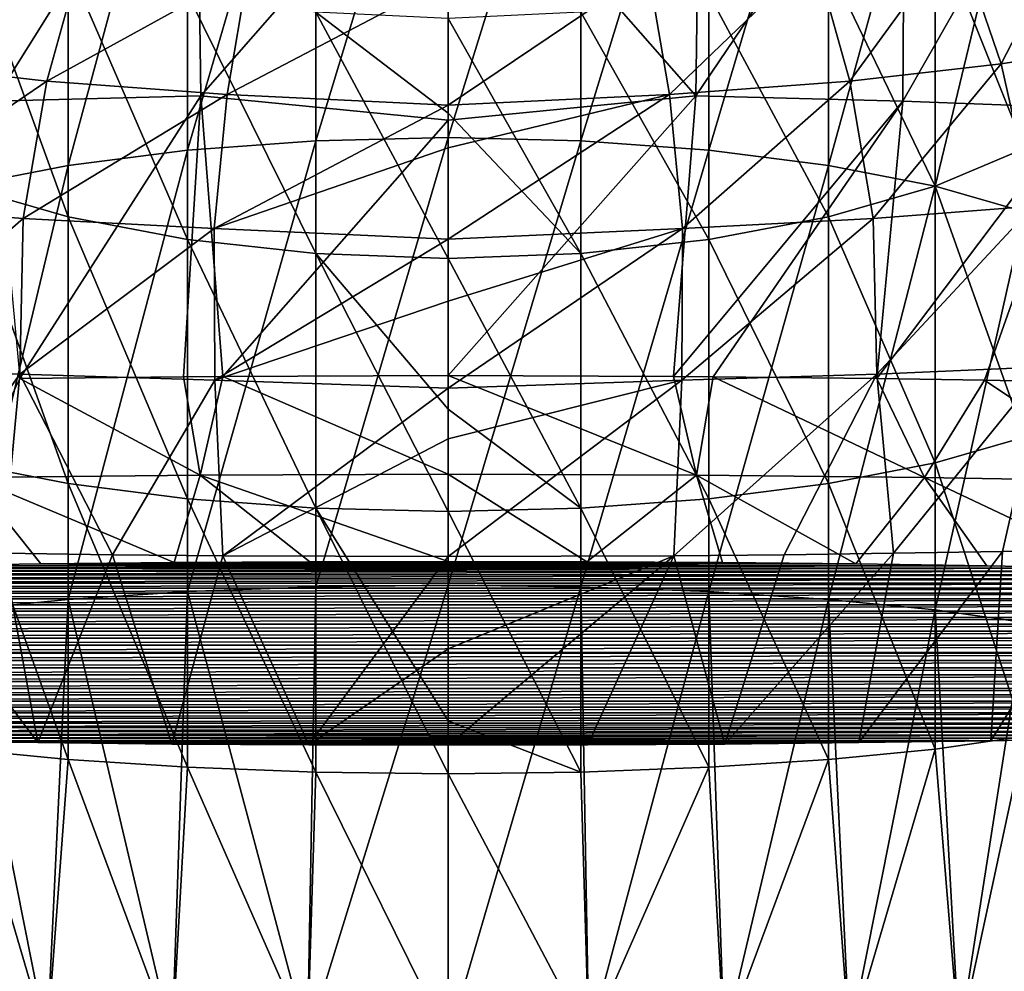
# Model space of a CAD drawing. Header units: millimetres. Extents: x -119 to 118, y -85 to 1160.
# Tile 34 of 49: x -7 to 9, y 1105 to 1121. Entities that reach past the tile are written whole.
import ezdxf

# ---------------------------------------------------------------- set-up
doc = ezdxf.new("R2010")
doc.units = ezdxf.units.MM
doc.header["$LTSCALE"] = 50.062222
for name, color, linetype in [('102', 7, 'CONTINUOUS'), ('103', 7, 'CONTINUOUS'), ('105', 7, 'CONTINUOUS'), ('106', 7, 'CONTINUOUS'), ('82', 7, 'CONTINUOUS'), ('83', 7, 'CONTINUOUS'), ('89', 7, 'CONTINUOUS'), ('93', 7, 'CONTINUOUS'), ('96', 7, 'CONTINUOUS'), ('97', 7, 'CONTINUOUS'), ('99', 7, 'CONTINUOUS')]:
    doc.layers.add(name, color=color, linetype=linetype)

msp = doc.modelspace()

# ---------------------------------------------------------------- linework, layer by layer
at = {"layer": '102', "linetype": 'CONTINUOUS'}
for points in [[(8.095, 1121.958, 398.293), (10.067, 1122.355, 399.247), (8.799, 1119.892, 398.931), (8.095, 1121.958, 398.293)], [(8.799, 1119.892, 398.931), (10.067, 1122.355, 399.247), (10.861, 1120.215, 399.975), (8.799, 1119.892, 398.931)], [(5.83, 1121.629, 397.497), (8.095, 1121.958, 398.293), (6.391, 1119.618, 398.044), (5.83, 1121.629, 397.497)], [(6.391, 1119.618, 398.044), (8.095, 1121.958, 398.293), (8.799, 1119.892, 398.931), (6.391, 1119.618, 398.044)], [(3.183, 1121.384, 396.922), (5.83, 1121.629, 397.497), (3.521, 1119.405, 397.392), (3.183, 1121.384, 396.922)], [(3.521, 1119.405, 397.392), (5.83, 1121.629, 397.497), (6.391, 1119.618, 398.044), (3.521, 1119.405, 397.392)], [(0, 1121.252, 396.695), (3.183, 1121.384, 396.922), (0, 1119.234, 397.136), (0, 1121.252, 396.695)], [(0, 1119.234, 397.136), (3.183, 1121.384, 396.922), (3.521, 1119.405, 397.392), (0, 1119.234, 397.136)], [(8.799, 1119.892, 398.931), (10.861, 1120.215, 399.975), (9.307, 1117.629, 399.38), (8.799, 1119.892, 398.931)], [(6.391, 1119.618, 398.044), (8.799, 1119.892, 398.931), (6.763, 1117.43, 398.437), (6.391, 1119.618, 398.044)], [(6.763, 1117.43, 398.437), (8.799, 1119.892, 398.931), (9.307, 1117.629, 399.38), (6.763, 1117.43, 398.437)], [(3.521, 1119.405, 397.392), (6.391, 1119.618, 398.044), (3.727, 1117.271, 397.742), (3.521, 1119.405, 397.392)], [(3.727, 1117.271, 397.742), (6.391, 1119.618, 398.044), (6.763, 1117.43, 398.437), (3.727, 1117.271, 397.742)], [(0, 1119.234, 397.136), (3.521, 1119.405, 397.392), (0, 1118.557, 397.255), (0, 1119.234, 397.136)], [(0, 1118.557, 397.255), (3.521, 1119.405, 397.392), (0, 1117.101, 397.465), (0, 1118.557, 397.255)], [(0, 1117.101, 397.465), (3.521, 1119.405, 397.392), (3.727, 1117.271, 397.742), (0, 1117.101, 397.465)], [(6.763, 1117.43, 398.437), (9.307, 1117.629, 399.38), (6.821, 1114.951, 398.642), (6.763, 1117.43, 398.437)], [(6.821, 1114.951, 398.642), (9.307, 1117.629, 399.38), (9.487, 1115.067, 399.583), (6.821, 1114.951, 398.642)], [(3.727, 1117.271, 397.742), (6.763, 1117.43, 398.437), (3.715, 1114.858, 397.961), (3.727, 1117.271, 397.742)], [(3.715, 1114.858, 397.961), (6.763, 1117.43, 398.437), (6.821, 1114.951, 398.642), (3.715, 1114.858, 397.961)], [(0, 1117.101, 397.465), (3.727, 1117.271, 397.742), (0, 1116.112, 397.575), (0, 1117.101, 397.465)], [(0, 1116.112, 397.575), (3.727, 1117.271, 397.742), (0, 1114.728, 397.689), (0, 1116.112, 397.575)], [(0, 1114.728, 397.689), (3.727, 1117.271, 397.742), (3.715, 1114.858, 397.961), (0, 1114.728, 397.689)], [(6.821, 1114.951, 398.642), (9.487, 1115.067, 399.583), (7.085, 1112.102, 398.771), (6.821, 1114.951, 398.642)], [(7.085, 1112.102, 398.771), (9.487, 1115.067, 399.583), (8.819, 1112.13, 399.324), (7.085, 1112.102, 398.771)], [(8.819, 1112.13, 399.324), (9.487, 1115.067, 399.583), (10.534, 1112.166, 400.005), (8.819, 1112.13, 399.324)], [(3.715, 1114.858, 397.961), (6.821, 1114.951, 398.642), (3.588, 1112.063, 398.037), (3.715, 1114.858, 397.961)], [(3.588, 1112.063, 398.037), (6.821, 1114.951, 398.642), (5.344, 1112.079, 398.344), (3.588, 1112.063, 398.037)], [(5.344, 1112.079, 398.344), (6.821, 1114.951, 398.642), (7.085, 1112.102, 398.771), (5.344, 1112.079, 398.344)], [(0, 1114.728, 397.689), (3.715, 1114.858, 397.961), (0, 1113.922, 397.735), (0, 1114.728, 397.689)], [(0, 1113.922, 397.735), (3.715, 1114.858, 397.961), (0, 1112.05, 397.787), (0, 1113.922, 397.735)], [(0, 1112.05, 397.787), (3.715, 1114.858, 397.961), (3.588, 1112.063, 398.037), (0, 1112.05, 397.787)]]:
    msp.add_3dface(points, dxfattribs=at)
at = {"layer": '103', "linetype": 'CONTINUOUS'}
for points in [[(2.222, 1109.052, 397.905), (0, 1109.047, 397.813), (3.588, 1112.063, 398.037), (2.222, 1109.052, 397.905)], [(3.588, 1112.063, 398.037), (0, 1109.047, 397.813), (0, 1110.581, 397.8), (3.588, 1112.063, 398.037)], [(0, 1112.05, 397.787), (3.588, 1112.063, 398.037), (0, 1110.581, 397.8), (0, 1112.05, 397.787)], [(4.4, 1109.066, 398.163), (2.222, 1109.052, 397.905), (3.588, 1112.063, 398.037), (4.4, 1109.066, 398.163)], [(4.4, 1109.066, 398.163), (3.588, 1112.063, 398.037), (5.344, 1112.079, 398.344), (4.4, 1109.066, 398.163)], [(6.534, 1109.088, 398.587), (4.4, 1109.066, 398.163), (7.085, 1112.102, 398.771), (6.534, 1109.088, 398.587)], [(4.4, 1109.066, 398.163), (5.344, 1112.079, 398.344), (7.085, 1112.102, 398.771), (4.4, 1109.066, 398.163)], [(8.632, 1109.119, 399.179), (6.534, 1109.088, 398.587), (8.819, 1112.13, 399.324), (8.632, 1109.119, 399.179)], [(6.534, 1109.088, 398.587), (7.085, 1112.102, 398.771), (8.819, 1112.13, 399.324), (6.534, 1109.088, 398.587)], [(10.7, 1109.159, 399.943), (8.632, 1109.119, 399.179), (10.534, 1112.166, 400.005), (10.7, 1109.159, 399.943)], [(8.632, 1109.119, 399.179), (8.819, 1112.13, 399.324), (10.534, 1112.166, 400.005), (8.632, 1109.119, 399.179)]]:
    msp.add_3dface(points, dxfattribs=at)
at = {"layer": '105', "linetype": 'CONTINUOUS'}
for points in [[(-8.095, 1121.958, 398.293), (-5.83, 1121.629, 397.497), (-8.799, 1119.892, 398.931), (-8.095, 1121.958, 398.293)], [(-8.799, 1119.892, 398.931), (-5.83, 1121.629, 397.497), (-6.391, 1119.618, 398.044), (-8.799, 1119.892, 398.931)], [(-5.83, 1121.629, 397.497), (-3.183, 1121.384, 396.922), (-6.391, 1119.618, 398.044), (-5.83, 1121.629, 397.497)], [(-6.391, 1119.618, 398.044), (-3.183, 1121.384, 396.922), (-3.521, 1119.405, 397.392), (-6.391, 1119.618, 398.044)], [(-3.183, 1121.384, 396.922), (0, 1121.252, 396.695), (-3.521, 1119.405, 397.392), (-3.183, 1121.384, 396.922)], [(0, 1121.252, 396.695), (0, 1119.234, 397.136), (-3.521, 1119.405, 397.392), (0, 1121.252, 396.695)], [(-8.799, 1119.892, 398.931), (-6.391, 1119.618, 398.044), (-9.307, 1117.629, 399.38), (-8.799, 1119.892, 398.931)], [(-9.307, 1117.629, 399.38), (-6.391, 1119.618, 398.044), (-6.763, 1117.43, 398.437), (-9.307, 1117.629, 399.38)], [(-6.391, 1119.618, 398.044), (-3.521, 1119.405, 397.392), (-6.763, 1117.43, 398.437), (-6.391, 1119.618, 398.044)], [(-6.763, 1117.43, 398.437), (-3.521, 1119.405, 397.392), (-3.727, 1117.271, 397.742), (-6.763, 1117.43, 398.437)], [(-3.521, 1119.405, 397.392), (0, 1119.234, 397.136), (-3.727, 1117.271, 397.742), (-3.521, 1119.405, 397.392)], [(0, 1119.234, 397.136), (0, 1118.557, 397.255), (-3.727, 1117.271, 397.742), (0, 1119.234, 397.136)], [(0, 1118.557, 397.255), (0, 1117.101, 397.465), (-3.727, 1117.271, 397.742), (0, 1118.557, 397.255)], [(-9.307, 1117.629, 399.38), (-6.763, 1117.43, 398.437), (-9.487, 1115.067, 399.583), (-9.307, 1117.629, 399.38)], [(-9.487, 1115.067, 399.583), (-6.763, 1117.43, 398.437), (-6.821, 1114.951, 398.642), (-9.487, 1115.067, 399.583)], [(-6.763, 1117.43, 398.437), (-3.727, 1117.271, 397.742), (-6.821, 1114.951, 398.642), (-6.763, 1117.43, 398.437)], [(-6.821, 1114.951, 398.642), (-3.727, 1117.271, 397.742), (-3.715, 1114.858, 397.961), (-6.821, 1114.951, 398.642)], [(-3.727, 1117.271, 397.742), (0, 1117.101, 397.465), (-3.715, 1114.858, 397.961), (-3.727, 1117.271, 397.742)], [(0, 1117.101, 397.465), (0, 1116.112, 397.575), (-3.715, 1114.858, 397.961), (0, 1117.101, 397.465)], [(0, 1116.112, 397.575), (0, 1114.728, 397.689), (-3.715, 1114.858, 397.961), (0, 1116.112, 397.575)], [(-9.487, 1115.067, 399.583), (-6.821, 1114.951, 398.642), (-8.819, 1112.13, 399.324), (-9.487, 1115.067, 399.583)], [(-8.819, 1112.13, 399.324), (-6.821, 1114.951, 398.642), (-7.085, 1112.102, 398.771), (-8.819, 1112.13, 399.324)], [(-7.085, 1112.102, 398.771), (-6.821, 1114.951, 398.642), (-5.344, 1112.079, 398.344), (-7.085, 1112.102, 398.771)], [(-6.821, 1114.951, 398.642), (-3.715, 1114.858, 397.961), (-5.344, 1112.079, 398.344), (-6.821, 1114.951, 398.642)], [(-5.344, 1112.079, 398.344), (-3.715, 1114.858, 397.961), (-3.588, 1112.063, 398.037), (-5.344, 1112.079, 398.344)], [(-3.715, 1114.858, 397.961), (0, 1114.728, 397.689), (-3.588, 1112.063, 398.037), (-3.715, 1114.858, 397.961)], [(0, 1114.728, 397.689), (0, 1113.922, 397.735), (-3.588, 1112.063, 398.037), (0, 1114.728, 397.689)], [(0, 1113.922, 397.735), (0, 1112.05, 397.787), (-3.588, 1112.063, 398.037), (0, 1113.922, 397.735)]]:
    msp.add_3dface(points, dxfattribs=at)
at = {"layer": '106', "linetype": 'CONTINUOUS'}
for points in [[(-6.534, 1109.088, 398.587), (-8.632, 1109.119, 399.179), (-8.819, 1112.13, 399.324), (-6.534, 1109.088, 398.587)], [(-6.534, 1109.088, 398.587), (-8.819, 1112.13, 399.324), (-7.085, 1112.102, 398.771), (-6.534, 1109.088, 398.587)], [(-6.534, 1109.088, 398.587), (-7.085, 1112.102, 398.771), (-5.344, 1112.079, 398.344), (-6.534, 1109.088, 398.587)], [(-4.4, 1109.066, 398.163), (-6.534, 1109.088, 398.587), (-5.344, 1112.079, 398.344), (-4.4, 1109.066, 398.163)], [(-4.4, 1109.066, 398.163), (-5.344, 1112.079, 398.344), (-3.588, 1112.063, 398.037), (-4.4, 1109.066, 398.163)], [(-2.222, 1109.052, 397.905), (-4.4, 1109.066, 398.163), (-3.588, 1112.063, 398.037), (-2.222, 1109.052, 397.905)], [(0, 1112.05, 397.787), (-2.222, 1109.052, 397.905), (-3.588, 1112.063, 398.037), (0, 1112.05, 397.787)], [(-2.222, 1109.052, 397.905), (0, 1112.05, 397.787), (0, 1110.581, 397.8), (-2.222, 1109.052, 397.905)], [(0, 1109.047, 397.813), (-2.222, 1109.052, 397.905), (0, 1110.581, 397.8), (0, 1109.047, 397.813)]]:
    msp.add_3dface(points, dxfattribs=at)
at = {"layer": '82', "color": 7, "linetype": 'CONTINUOUS', "true_color": 0xa2afbf}
for points in [[(2.109, 1125.525, 28.917), (0, 1118.721, 26.393), (0, 1125.602, 28.73), (2.109, 1125.525, 28.917)], [(2.109, 1118.669, 26.588), (0, 1118.721, 26.393), (2.109, 1125.525, 28.917), (2.109, 1118.669, 26.588)], [(4.149, 1125.3, 29.459), (2.109, 1118.669, 26.588), (2.109, 1125.525, 28.917), (4.149, 1125.3, 29.459)], [(4.149, 1118.517, 27.155), (2.109, 1118.669, 26.588), (4.149, 1125.3, 29.459), (4.149, 1118.517, 27.155)], [(6.052, 1124.939, 30.33), (4.149, 1118.517, 27.155), (4.149, 1125.3, 29.459), (6.052, 1124.939, 30.33)], [(6.052, 1118.273, 28.066), (4.149, 1118.517, 27.155), (6.052, 1124.939, 30.33), (6.052, 1118.273, 28.066)], [(7.748, 1124.453, 31.504), (6.052, 1118.273, 28.066), (6.052, 1124.939, 30.33), (7.748, 1124.453, 31.504)], [(7.748, 1117.944, 29.293), (6.052, 1118.273, 28.066), (7.748, 1124.453, 31.504), (7.748, 1117.944, 29.293)], [(9.172, 1123.852, 32.952), (7.748, 1117.944, 29.293), (7.748, 1124.453, 31.504), (9.172, 1123.852, 32.952)], [(9.172, 1117.538, 30.807), (7.748, 1117.944, 29.293), (9.172, 1123.852, 32.952), (9.172, 1117.538, 30.807)], [(7.748, 1122.113, 49.261), (9.172, 1118.545, 45.755), (9.172, 1122.898, 47.904), (7.748, 1122.113, 49.261)], [(6.052, 1121.477, 50.361), (7.748, 1117.945, 47.203), (7.748, 1122.113, 49.261), (6.052, 1121.477, 50.361)], [(7.748, 1117.945, 47.203), (9.172, 1118.545, 45.755), (7.748, 1122.113, 49.261), (7.748, 1117.945, 47.203)], [(4.149, 1121.006, 51.178), (6.052, 1117.458, 48.377), (6.052, 1121.477, 50.361), (4.149, 1121.006, 51.178)], [(6.052, 1117.458, 48.377), (7.748, 1117.945, 47.203), (6.052, 1121.477, 50.361), (6.052, 1117.458, 48.377)], [(2.109, 1120.712, 51.686), (4.149, 1117.097, 49.249), (4.149, 1121.006, 51.178), (2.109, 1120.712, 51.686)], [(4.149, 1117.097, 49.249), (6.052, 1117.458, 48.377), (4.149, 1121.006, 51.178), (4.149, 1117.097, 49.249)], [(0, 1120.611, 51.861), (2.109, 1116.872, 49.791), (2.109, 1120.712, 51.686), (0, 1120.611, 51.861)], [(2.109, 1116.872, 49.791), (4.149, 1117.097, 49.249), (2.109, 1120.712, 51.686), (2.109, 1116.872, 49.791)], [(0, 1119.105, 51.042), (2.109, 1116.872, 49.791), (0, 1120.611, 51.861), (0, 1119.105, 51.042)], [(0, 1116.795, 49.977), (2.109, 1116.872, 49.791), (0, 1119.105, 51.042), (0, 1116.795, 49.977)], [(2.109, 1118.669, 26.588), (0, 1111.594, 24.975), (0, 1118.721, 26.393), (2.109, 1118.669, 26.588)], [(2.109, 1111.568, 25.175), (0, 1111.594, 24.975), (2.109, 1118.669, 26.588), (2.109, 1111.568, 25.175)], [(4.149, 1118.517, 27.155), (2.109, 1111.568, 25.175), (2.109, 1118.669, 26.588), (4.149, 1118.517, 27.155)], [(4.149, 1111.491, 25.757), (2.109, 1111.568, 25.175), (4.149, 1118.517, 27.155), (4.149, 1111.491, 25.757)], [(6.052, 1118.273, 28.066), (4.149, 1111.491, 25.757), (4.149, 1118.517, 27.155), (6.052, 1118.273, 28.066)], [(7.748, 1117.945, 47.203), (9.172, 1113.949, 44.194), (9.172, 1118.545, 45.755), (7.748, 1117.945, 47.203)], [(6.052, 1111.368, 26.692), (4.149, 1111.491, 25.757), (6.052, 1118.273, 28.066), (6.052, 1111.368, 26.692)], [(7.748, 1117.944, 29.293), (6.052, 1111.368, 26.692), (6.052, 1118.273, 28.066), (7.748, 1117.944, 29.293)], [(6.052, 1117.458, 48.377), (7.748, 1113.543, 45.708), (7.748, 1117.945, 47.203), (6.052, 1117.458, 48.377)], [(7.748, 1111.202, 27.952), (6.052, 1111.368, 26.692), (7.748, 1117.944, 29.293), (7.748, 1111.202, 27.952)], [(7.748, 1113.543, 45.708), (9.172, 1113.949, 44.194), (7.748, 1117.945, 47.203), (7.748, 1113.543, 45.708)], [(9.172, 1117.538, 30.807), (7.748, 1111.202, 27.952), (7.748, 1117.944, 29.293), (9.172, 1117.538, 30.807)], [(4.149, 1117.097, 49.249), (6.052, 1113.214, 46.936), (6.052, 1117.458, 48.377), (4.149, 1117.097, 49.249)], [(6.052, 1113.214, 46.936), (7.748, 1113.543, 45.708), (6.052, 1117.458, 48.377), (6.052, 1113.214, 46.936)], [(9.172, 1110.998, 29.506), (7.748, 1111.202, 27.952), (9.172, 1117.538, 30.807), (9.172, 1110.998, 29.506)], [(2.109, 1116.872, 49.791), (4.149, 1112.97, 47.847), (4.149, 1117.097, 49.249), (2.109, 1116.872, 49.791)], [(4.149, 1112.97, 47.847), (6.052, 1113.214, 46.936), (4.149, 1117.097, 49.249), (4.149, 1112.97, 47.847)], [(0, 1116.795, 49.977), (2.109, 1112.818, 48.413), (2.109, 1116.872, 49.791), (0, 1116.795, 49.977)], [(0, 1114.393, 49.091), (2.109, 1112.818, 48.413), (0, 1116.795, 49.977), (0, 1114.393, 49.091)], [(2.109, 1112.818, 48.413), (4.149, 1112.97, 47.847), (2.109, 1116.872, 49.791), (2.109, 1112.818, 48.413)], [(0, 1112.766, 48.609), (2.109, 1112.818, 48.413), (0, 1114.393, 49.091), (0, 1112.766, 48.609)], [(7.748, 1113.543, 45.708), (9.172, 1109.189, 43.247), (9.172, 1113.949, 44.194), (7.748, 1113.543, 45.708)], [(6.052, 1113.214, 46.936), (7.748, 1108.984, 44.801), (7.748, 1113.543, 45.708), (6.052, 1113.214, 46.936)], [(7.748, 1108.984, 44.801), (9.172, 1109.189, 43.247), (7.748, 1113.543, 45.708), (7.748, 1108.984, 44.801)], [(4.149, 1112.97, 47.847), (6.052, 1108.818, 46.061), (6.052, 1113.214, 46.936), (4.149, 1112.97, 47.847)], [(6.052, 1108.818, 46.061), (7.748, 1108.984, 44.801), (6.052, 1113.214, 46.936), (6.052, 1108.818, 46.061)], [(2.109, 1112.818, 48.413), (4.149, 1108.695, 46.996), (4.149, 1112.97, 47.847), (2.109, 1112.818, 48.413)], [(4.149, 1108.695, 46.996), (6.052, 1108.818, 46.061), (4.149, 1112.97, 47.847), (4.149, 1108.695, 46.996)], [(0, 1112.766, 48.609), (2.109, 1108.618, 47.578), (2.109, 1112.818, 48.413), (0, 1112.766, 48.609)], [(0, 1109.434, 47.9), (2.109, 1108.618, 47.578), (0, 1112.766, 48.609), (0, 1109.434, 47.9)], [(2.109, 1108.618, 47.578), (4.149, 1108.695, 46.996), (2.109, 1112.818, 48.413), (2.109, 1108.618, 47.578)], [(2.109, 1111.568, 25.175), (0, 1104.35, 24.5), (0, 1111.594, 24.975), (2.109, 1111.568, 25.175)], [(2.239, 1104.35, 24.727), (0, 1104.35, 24.5), (2.109, 1111.568, 25.175), (2.239, 1104.35, 24.727)], [(4.149, 1111.491, 25.757), (2.239, 1104.35, 24.727), (2.109, 1111.568, 25.175), (4.149, 1111.491, 25.757)], [(4.393, 1104.35, 25.387), (2.239, 1104.35, 24.727), (4.149, 1111.491, 25.757), (4.393, 1104.35, 25.387)], [(6.052, 1111.368, 26.692), (4.393, 1104.35, 25.387), (4.149, 1111.491, 25.757), (6.052, 1111.368, 26.692)], [(6.384, 1104.35, 26.443), (4.393, 1104.35, 25.387), (6.052, 1111.368, 26.692), (6.384, 1104.35, 26.443)], [(7.748, 1111.202, 27.952), (6.384, 1104.35, 26.443), (6.052, 1111.368, 26.692), (7.748, 1111.202, 27.952)], [(8.132, 1104.35, 27.869), (6.384, 1104.35, 26.443), (7.748, 1111.202, 27.952), (8.132, 1104.35, 27.869)], [(9.172, 1110.998, 29.506), (8.132, 1104.35, 27.869), (7.748, 1111.202, 27.952), (9.172, 1110.998, 29.506)], [(9.555, 1104.35, 29.614), (8.132, 1104.35, 27.869), (9.172, 1110.998, 29.506), (9.555, 1104.35, 29.614)], [(0, 1108.592, 47.778), (2.109, 1108.618, 47.578), (0, 1109.434, 47.9), (0, 1108.592, 47.778)], [(7.748, 1108.984, 44.801), (8.132, 1104.35, 44.131), (9.172, 1109.189, 43.247), (7.748, 1108.984, 44.801)], [(8.132, 1104.35, 44.131), (9.555, 1104.35, 42.386), (9.172, 1109.189, 43.247), (8.132, 1104.35, 44.131)], [(6.052, 1108.818, 46.061), (6.384, 1104.35, 45.557), (7.748, 1108.984, 44.801), (6.052, 1108.818, 46.061)], [(6.384, 1104.35, 45.557), (8.132, 1104.35, 44.131), (7.748, 1108.984, 44.801), (6.384, 1104.35, 45.557)], [(4.149, 1108.695, 46.996), (4.393, 1104.35, 46.613), (6.052, 1108.818, 46.061), (4.149, 1108.695, 46.996)], [(4.393, 1104.35, 46.613), (6.384, 1104.35, 45.557), (6.052, 1108.818, 46.061), (4.393, 1104.35, 46.613)], [(0, 1108.592, 47.778), (2.239, 1104.35, 47.273), (2.109, 1108.618, 47.578), (0, 1108.592, 47.778)], [(2.109, 1108.618, 47.578), (2.239, 1104.35, 47.273), (4.149, 1108.695, 46.996), (2.109, 1108.618, 47.578)], [(2.239, 1104.35, 47.273), (4.393, 1104.35, 46.613), (4.149, 1108.695, 46.996), (2.239, 1104.35, 47.273)], [(0, 1104.35, 47.5), (2.239, 1104.35, 47.273), (0, 1108.592, 47.778), (0, 1104.35, 47.5)]]:
    msp.add_3dface(points, dxfattribs=at)
at = {"layer": '83', "color": 7, "linetype": 'CONTINUOUS', "true_color": 0xa2afbf}
for points in [[(0, 1125.602, 28.73), (0, 1118.721, 26.393), (-2.109, 1118.669, 26.588), (0, 1125.602, 28.73)], [(0, 1125.602, 28.73), (-2.109, 1118.669, 26.588), (-2.109, 1125.525, 28.917), (0, 1125.602, 28.73)], [(-2.109, 1118.669, 26.588), (-4.149, 1118.517, 27.155), (-2.109, 1125.525, 28.917), (-2.109, 1118.669, 26.588)], [(-2.109, 1125.525, 28.917), (-4.149, 1118.517, 27.155), (-4.149, 1125.3, 29.459), (-2.109, 1125.525, 28.917)], [(-4.149, 1118.517, 27.155), (-6.052, 1118.273, 28.066), (-4.149, 1125.3, 29.459), (-4.149, 1118.517, 27.155)], [(-4.149, 1125.3, 29.459), (-6.052, 1118.273, 28.066), (-6.052, 1124.939, 30.33), (-4.149, 1125.3, 29.459)], [(-6.052, 1118.273, 28.066), (-7.748, 1117.944, 29.293), (-6.052, 1124.939, 30.33), (-6.052, 1118.273, 28.066)], [(-6.052, 1124.939, 30.33), (-7.748, 1117.944, 29.293), (-7.748, 1124.453, 31.504), (-6.052, 1124.939, 30.33)], [(-7.748, 1117.945, 47.203), (-6.052, 1117.458, 48.377), (-7.748, 1122.113, 49.261), (-7.748, 1117.945, 47.203)], [(-7.748, 1122.113, 49.261), (-6.052, 1117.458, 48.377), (-6.052, 1121.477, 50.361), (-7.748, 1122.113, 49.261)], [(-6.052, 1117.458, 48.377), (-4.149, 1117.097, 49.249), (-6.052, 1121.477, 50.361), (-6.052, 1117.458, 48.377)], [(-6.052, 1121.477, 50.361), (-4.149, 1117.097, 49.249), (-4.149, 1121.006, 51.178), (-6.052, 1121.477, 50.361)], [(-4.149, 1117.097, 49.249), (-2.109, 1116.872, 49.791), (-4.149, 1121.006, 51.178), (-4.149, 1117.097, 49.249)], [(-4.149, 1121.006, 51.178), (-2.109, 1116.872, 49.791), (-2.109, 1120.712, 51.686), (-4.149, 1121.006, 51.178)], [(0, 1116.795, 49.977), (0, 1119.105, 51.042), (-2.109, 1120.712, 51.686), (0, 1116.795, 49.977)], [(-2.109, 1116.872, 49.791), (0, 1116.795, 49.977), (-2.109, 1120.712, 51.686), (-2.109, 1116.872, 49.791)], [(0, 1119.105, 51.042), (0, 1120.611, 51.861), (-2.109, 1120.712, 51.686), (0, 1119.105, 51.042)], [(-2.109, 1111.568, 25.175), (-4.149, 1111.491, 25.757), (-2.109, 1118.669, 26.588), (-2.109, 1111.568, 25.175)], [(-2.109, 1118.669, 26.588), (-4.149, 1111.491, 25.757), (-4.149, 1118.517, 27.155), (-2.109, 1118.669, 26.588)], [(0, 1118.721, 26.393), (0, 1111.594, 24.975), (-2.109, 1111.568, 25.175), (0, 1118.721, 26.393)], [(0, 1118.721, 26.393), (-2.109, 1111.568, 25.175), (-2.109, 1118.669, 26.588), (0, 1118.721, 26.393)], [(-4.149, 1111.491, 25.757), (-6.052, 1111.368, 26.692), (-4.149, 1118.517, 27.155), (-4.149, 1111.491, 25.757)], [(-4.149, 1118.517, 27.155), (-6.052, 1111.368, 26.692), (-6.052, 1118.273, 28.066), (-4.149, 1118.517, 27.155)], [(-6.052, 1111.368, 26.692), (-7.748, 1111.202, 27.952), (-6.052, 1118.273, 28.066), (-6.052, 1111.368, 26.692)], [(-6.052, 1118.273, 28.066), (-7.748, 1111.202, 27.952), (-7.748, 1117.944, 29.293), (-6.052, 1118.273, 28.066)], [(-7.748, 1113.543, 45.708), (-6.052, 1113.214, 46.936), (-7.748, 1117.945, 47.203), (-7.748, 1113.543, 45.708)], [(-7.748, 1117.945, 47.203), (-6.052, 1113.214, 46.936), (-6.052, 1117.458, 48.377), (-7.748, 1117.945, 47.203)], [(-6.052, 1113.214, 46.936), (-4.149, 1112.97, 47.847), (-6.052, 1117.458, 48.377), (-6.052, 1113.214, 46.936)], [(-6.052, 1117.458, 48.377), (-4.149, 1112.97, 47.847), (-4.149, 1117.097, 49.249), (-6.052, 1117.458, 48.377)], [(-4.149, 1112.97, 47.847), (-2.109, 1112.818, 48.413), (-4.149, 1117.097, 49.249), (-4.149, 1112.97, 47.847)], [(-4.149, 1117.097, 49.249), (-2.109, 1112.818, 48.413), (-2.109, 1116.872, 49.791), (-4.149, 1117.097, 49.249)], [(0, 1112.766, 48.609), (0, 1114.393, 49.091), (-2.109, 1116.872, 49.791), (0, 1112.766, 48.609)], [(-2.109, 1112.818, 48.413), (0, 1112.766, 48.609), (-2.109, 1116.872, 49.791), (-2.109, 1112.818, 48.413)], [(0, 1114.393, 49.091), (0, 1116.795, 49.977), (-2.109, 1116.872, 49.791), (0, 1114.393, 49.091)], [(-7.748, 1108.984, 44.801), (-6.052, 1108.818, 46.061), (-7.748, 1113.543, 45.708), (-7.748, 1108.984, 44.801)], [(-7.748, 1113.543, 45.708), (-6.052, 1108.818, 46.061), (-6.052, 1113.214, 46.936), (-7.748, 1113.543, 45.708)], [(-6.052, 1108.818, 46.061), (-4.149, 1108.695, 46.996), (-6.052, 1113.214, 46.936), (-6.052, 1108.818, 46.061)], [(-6.052, 1113.214, 46.936), (-4.149, 1108.695, 46.996), (-4.149, 1112.97, 47.847), (-6.052, 1113.214, 46.936)], [(-4.149, 1108.695, 46.996), (-2.109, 1108.618, 47.578), (-4.149, 1112.97, 47.847), (-4.149, 1108.695, 46.996)], [(-4.149, 1112.97, 47.847), (-2.109, 1108.618, 47.578), (-2.109, 1112.818, 48.413), (-4.149, 1112.97, 47.847)], [(0, 1108.592, 47.778), (0, 1109.434, 47.9), (-2.109, 1112.818, 48.413), (0, 1108.592, 47.778)], [(-2.109, 1108.618, 47.578), (0, 1108.592, 47.778), (-2.109, 1112.818, 48.413), (-2.109, 1108.618, 47.578)], [(0, 1109.434, 47.9), (0, 1112.766, 48.609), (-2.109, 1112.818, 48.413), (0, 1109.434, 47.9)], [(0, 1104.35, 24.5), (-2.239, 1104.35, 24.727), (0, 1111.594, 24.975), (0, 1104.35, 24.5)], [(0, 1111.594, 24.975), (-2.239, 1104.35, 24.727), (-2.109, 1111.568, 25.175), (0, 1111.594, 24.975)], [(-4.149, 1111.491, 25.757), (-4.393, 1104.35, 25.387), (-6.052, 1111.368, 26.692), (-4.149, 1111.491, 25.757)], [(-2.239, 1104.35, 24.727), (-4.393, 1104.35, 25.387), (-4.149, 1111.491, 25.757), (-2.239, 1104.35, 24.727)], [(-2.109, 1111.568, 25.175), (-2.239, 1104.35, 24.727), (-4.149, 1111.491, 25.757), (-2.109, 1111.568, 25.175)], [(-6.052, 1111.368, 26.692), (-6.384, 1104.35, 26.443), (-7.748, 1111.202, 27.952), (-6.052, 1111.368, 26.692)], [(-4.393, 1104.35, 25.387), (-6.384, 1104.35, 26.443), (-6.052, 1111.368, 26.692), (-4.393, 1104.35, 25.387)], [(-6.384, 1104.35, 26.443), (-8.132, 1104.35, 27.869), (-7.748, 1111.202, 27.952), (-6.384, 1104.35, 26.443)], [(-8.132, 1104.35, 44.131), (-6.384, 1104.35, 45.557), (-7.748, 1108.984, 44.801), (-8.132, 1104.35, 44.131)], [(-7.748, 1108.984, 44.801), (-6.384, 1104.35, 45.557), (-6.052, 1108.818, 46.061), (-7.748, 1108.984, 44.801)], [(-6.384, 1104.35, 45.557), (-4.393, 1104.35, 46.613), (-6.052, 1108.818, 46.061), (-6.384, 1104.35, 45.557)], [(-6.052, 1108.818, 46.061), (-4.393, 1104.35, 46.613), (-4.149, 1108.695, 46.996), (-6.052, 1108.818, 46.061)], [(-4.393, 1104.35, 46.613), (-2.239, 1104.35, 47.273), (-4.149, 1108.695, 46.996), (-4.393, 1104.35, 46.613)], [(-4.149, 1108.695, 46.996), (-2.239, 1104.35, 47.273), (-2.109, 1108.618, 47.578), (-4.149, 1108.695, 46.996)], [(-2.239, 1104.35, 47.273), (0, 1104.35, 47.5), (-2.109, 1108.618, 47.578), (-2.239, 1104.35, 47.273)], [(0, 1104.35, 47.5), (0, 1108.592, 47.778), (-2.109, 1108.618, 47.578), (0, 1104.35, 47.5)]]:
    msp.add_3dface(points, dxfattribs=at)
at = {"layer": '89', "linetype": 'CONTINUOUS'}
for points in [[(3.939, 1119.383, 450.942), (4.008, 1124.447, 448.906), (0, 1123.874, 449.492), (3.939, 1119.383, 450.942)], [(4.008, 1124.447, 448.906), (3.939, 1119.383, 450.942), (7.264, 1124.308, 448.156), (4.008, 1124.447, 448.906)], [(7.264, 1124.308, 448.156), (3.939, 1119.383, 450.942), (7.235, 1119.298, 450.212), (7.264, 1124.308, 448.156)], [(7.264, 1124.308, 448.156), (7.235, 1119.298, 450.212), (9.987, 1124.131, 447.138), (7.264, 1124.308, 448.156)], [(9.987, 1124.131, 447.138), (7.235, 1119.298, 450.212), (10.066, 1119.19, 449.198), (9.987, 1124.131, 447.138)], [(0, 1118.994, 451.391), (3.939, 1119.383, 450.942), (0, 1123.874, 449.492), (0, 1118.994, 451.391)], [(3.586, 1114.917, 452.488), (3.939, 1119.383, 450.942), (0, 1114.93, 452.733), (3.586, 1114.917, 452.488)], [(0, 1114.93, 452.733), (3.939, 1119.383, 450.942), (0, 1118.994, 451.391), (0, 1114.93, 452.733)], [(3.939, 1119.383, 450.942), (3.586, 1114.917, 452.488), (7.235, 1119.298, 450.212), (3.939, 1119.383, 450.942)], [(7.235, 1119.298, 450.212), (3.586, 1114.917, 452.488), (4.216, 1114.912, 452.395), (7.235, 1119.298, 450.212)], [(6.821, 1114.883, 451.842), (7.235, 1119.298, 450.212), (4.216, 1114.912, 452.395), (6.821, 1114.883, 451.842)], [(7.235, 1119.298, 450.212), (6.821, 1114.883, 451.842), (10.066, 1119.19, 449.198), (7.235, 1119.298, 450.212)], [(10.066, 1119.19, 449.198), (6.821, 1114.883, 451.842), (8.533, 1114.856, 451.328), (10.066, 1119.19, 449.198)], [(9.775, 1114.832, 450.876), (10.066, 1119.19, 449.198), (8.533, 1114.856, 451.328), (9.775, 1114.832, 450.876)]]:
    msp.add_3dface(points, dxfattribs=at)
at = {"layer": '93', "linetype": 'CONTINUOUS'}
for points in [[(-7.235, 1119.298, 450.212), (-4.008, 1124.447, 448.906), (-7.264, 1124.308, 448.156), (-7.235, 1119.298, 450.212)], [(-3.939, 1119.383, 450.942), (-4.008, 1124.447, 448.906), (-7.235, 1119.298, 450.212), (-3.939, 1119.383, 450.942)], [(-3.939, 1119.383, 450.942), (0, 1123.874, 449.492), (-4.008, 1124.447, 448.906), (-3.939, 1119.383, 450.942)], [(0, 1118.994, 451.391), (0, 1123.874, 449.492), (-3.939, 1119.383, 450.942), (0, 1118.994, 451.391)], [(-6.821, 1114.883, 451.842), (-3.939, 1119.383, 450.942), (-7.235, 1119.298, 450.212), (-6.821, 1114.883, 451.842)], [(-4.216, 1114.912, 452.395), (-3.939, 1119.383, 450.942), (-6.821, 1114.883, 451.842), (-4.216, 1114.912, 452.395)], [(-3.586, 1114.917, 452.488), (-3.939, 1119.383, 450.942), (-4.216, 1114.912, 452.395), (-3.586, 1114.917, 452.488)], [(-3.586, 1114.917, 452.488), (0, 1118.994, 451.391), (-3.939, 1119.383, 450.942), (-3.586, 1114.917, 452.488)], [(0, 1114.93, 452.733), (0, 1118.994, 451.391), (-3.586, 1114.917, 452.488), (0, 1114.93, 452.733)]]:
    msp.add_3dface(points, dxfattribs=at)
at = {"layer": '96', "linetype": 'CONTINUOUS'}
for points in [[(-6.484, 1111.933, 452.875), (-8.569, 1111.902, 452.291), (6.484, 1111.933, 452.875), (-6.484, 1111.933, 452.875)], [(6.484, 1111.933, 452.875), (-8.569, 1111.902, 452.291), (8.569, 1111.902, 452.291), (6.484, 1111.933, 452.875)], [(-4.365, 1111.955, 453.293), (-6.484, 1111.933, 452.875), (4.365, 1111.955, 453.293), (-4.365, 1111.955, 453.293)], [(4.365, 1111.955, 453.293), (-6.484, 1111.933, 452.875), (6.484, 1111.933, 452.875), (4.365, 1111.955, 453.293)], [(-2.203, 1111.968, 453.547), (-4.365, 1111.955, 453.293), (2.203, 1111.968, 453.547), (-2.203, 1111.968, 453.547)], [(2.203, 1111.968, 453.547), (-4.365, 1111.955, 453.293), (4.365, 1111.955, 453.293), (2.203, 1111.968, 453.547)], [(0, 1111.973, 453.637), (-2.203, 1111.968, 453.547), (2.203, 1111.968, 453.547), (0, 1111.973, 453.637)], [(-14.519, 1111.76, 449.575), (-16.338, 1111.697, 448.368), (14.519, 1111.76, 449.575), (-14.519, 1111.76, 449.575)], [(14.519, 1111.76, 449.575), (-16.338, 1111.697, 448.368), (16.338, 1111.697, 448.368), (14.519, 1111.76, 449.575)], [(-12.622, 1111.815, 450.627), (-14.519, 1111.76, 449.575), (12.622, 1111.815, 450.627), (-12.622, 1111.815, 450.627)], [(12.622, 1111.815, 450.627), (-14.519, 1111.76, 449.575), (14.519, 1111.76, 449.575), (12.622, 1111.815, 450.627)], [(-10.627, 1111.863, 451.536), (-12.622, 1111.815, 450.627), (10.627, 1111.863, 451.536), (-10.627, 1111.863, 451.536)], [(10.627, 1111.863, 451.536), (-12.622, 1111.815, 450.627), (12.622, 1111.815, 450.627), (10.627, 1111.863, 451.536)], [(-8.569, 1111.902, 452.291), (-10.627, 1111.863, 451.536), (8.569, 1111.902, 452.291), (-8.569, 1111.902, 452.291)], [(8.569, 1111.902, 452.291), (-10.627, 1111.863, 451.536), (10.627, 1111.863, 451.536), (8.569, 1111.902, 452.291)], [(-18.066, 1111.626, 447.02), (-19.672, 1111.549, 445.553), (18.066, 1111.626, 447.02), (-18.066, 1111.626, 447.02)], [(18.066, 1111.626, 447.02), (-19.672, 1111.549, 445.553), (19.672, 1111.549, 445.553), (18.066, 1111.626, 447.02)], [(-16.338, 1111.697, 448.368), (-18.066, 1111.626, 447.02), (16.338, 1111.697, 448.368), (-16.338, 1111.697, 448.368)], [(16.338, 1111.697, 448.368), (-18.066, 1111.626, 447.02), (18.066, 1111.626, 447.02), (16.338, 1111.697, 448.368)], [(-21.156, 1111.466, 443.962), (-22.524, 1111.376, 442.246), (21.156, 1111.466, 443.962), (-21.156, 1111.466, 443.962)], [(21.156, 1111.466, 443.962), (-22.524, 1111.376, 442.246), (22.524, 1111.376, 442.246), (21.156, 1111.466, 443.962)], [(-19.672, 1111.549, 445.553), (-21.156, 1111.466, 443.962), (19.672, 1111.549, 445.553), (-19.672, 1111.549, 445.553)], [(19.672, 1111.549, 445.553), (-21.156, 1111.466, 443.962), (21.156, 1111.466, 443.962), (19.672, 1111.549, 445.553)], [(-23.751, 1111.281, 440.438), (-24.822, 1111.182, 438.552), (23.751, 1111.281, 440.438), (-23.751, 1111.281, 440.438)], [(23.751, 1111.281, 440.438), (-24.822, 1111.182, 438.552), (24.822, 1111.182, 438.552), (23.751, 1111.281, 440.438)], [(-22.524, 1111.376, 442.246), (-23.751, 1111.281, 440.438), (22.524, 1111.376, 442.246), (-22.524, 1111.376, 442.246)], [(22.524, 1111.376, 442.246), (-23.751, 1111.281, 440.438), (23.751, 1111.281, 440.438), (22.524, 1111.376, 442.246)], [(-24.822, 1111.182, 438.552), (-25.751, 1111.078, 436.567), (24.822, 1111.182, 438.552), (-24.822, 1111.182, 438.552)], [(24.822, 1111.182, 438.552), (-25.751, 1111.078, 436.567), (25.751, 1111.078, 436.567), (24.822, 1111.182, 438.552)], [(-26.525, 1110.971, 434.518), (-27.129, 1110.862, 432.441), (26.525, 1110.971, 434.518), (-26.525, 1110.971, 434.518)], [(26.525, 1110.971, 434.518), (-27.129, 1110.862, 432.441), (27.129, 1110.862, 432.441), (26.525, 1110.971, 434.518)], [(-25.751, 1111.078, 436.567), (-26.525, 1110.971, 434.518), (25.751, 1111.078, 436.567), (-25.751, 1111.078, 436.567)], [(25.751, 1111.078, 436.567), (-26.525, 1110.971, 434.518), (26.525, 1110.971, 434.518), (25.751, 1111.078, 436.567)], [(-27.129, 1110.862, 432.441), (-27.566, 1110.751, 430.328), (27.129, 1110.862, 432.441), (-27.129, 1110.862, 432.441)], [(27.129, 1110.862, 432.441), (-27.566, 1110.751, 430.328), (27.566, 1110.751, 430.328), (27.129, 1110.862, 432.441)], [(-27.566, 1110.751, 430.328), (-27.839, 1110.638, 428.171), (27.566, 1110.751, 430.328), (-27.566, 1110.751, 430.328)], [(27.566, 1110.751, 430.328), (-27.839, 1110.638, 428.171), (27.839, 1110.638, 428.171), (27.566, 1110.751, 430.328)], [(-27.949, 1110.523, 425.972), (-27.95, 1110.51, 425.725), (27.949, 1110.523, 425.972), (-27.949, 1110.523, 425.972)], [(27.949, 1110.523, 425.972), (-27.95, 1110.51, 425.725), (27.95, 1110.51, 425.725), (27.949, 1110.523, 425.972)], [(-27.95, 1110.51, 425.725), (-27.86, 1110.394, 423.518), (27.95, 1110.51, 425.725), (-27.95, 1110.51, 425.725)], [(-27.839, 1110.638, 428.171), (-27.949, 1110.523, 425.972), (27.839, 1110.638, 428.171), (-27.839, 1110.638, 428.171)], [(27.839, 1110.638, 428.171), (-27.949, 1110.523, 425.972), (27.949, 1110.523, 425.972), (27.839, 1110.638, 428.171)], [(27.95, 1110.51, 425.725), (-27.86, 1110.394, 423.518), (27.86, 1110.394, 423.518), (27.95, 1110.51, 425.725)], [(-27.86, 1110.394, 423.518), (-27.604, 1110.281, 421.352), (27.86, 1110.394, 423.518), (-27.86, 1110.394, 423.518)], [(27.86, 1110.394, 423.518), (-27.604, 1110.281, 421.352), (27.604, 1110.281, 421.352), (27.86, 1110.394, 423.518)], [(-27.604, 1110.281, 421.352), (-27.182, 1110.169, 419.227), (27.604, 1110.281, 421.352), (-27.604, 1110.281, 421.352)], [(27.604, 1110.281, 421.352), (-27.182, 1110.169, 419.227), (27.182, 1110.169, 419.227), (27.604, 1110.281, 421.352)], [(-27.182, 1110.169, 419.227), (-26.591, 1110.06, 417.135), (27.182, 1110.169, 419.227), (-27.182, 1110.169, 419.227)], [(27.182, 1110.169, 419.227), (-26.591, 1110.06, 417.135), (26.591, 1110.06, 417.135), (27.182, 1110.169, 419.227)], [(-26.591, 1110.06, 417.135), (-25.829, 1109.952, 415.069), (26.591, 1110.06, 417.135), (-26.591, 1110.06, 417.135)], [(26.591, 1110.06, 417.135), (-25.829, 1109.952, 415.069), (25.829, 1109.952, 415.069), (26.591, 1110.06, 417.135)], [(-25.829, 1109.952, 415.069), (-24.909, 1109.847, 413.067), (25.829, 1109.952, 415.069), (-25.829, 1109.952, 415.069)], [(25.829, 1109.952, 415.069), (-24.909, 1109.847, 413.067), (24.909, 1109.847, 413.067), (25.829, 1109.952, 415.069)], [(-24.909, 1109.847, 413.067), (-23.844, 1109.747, 411.163), (24.909, 1109.847, 413.067), (-24.909, 1109.847, 413.067)], [(24.909, 1109.847, 413.067), (-23.844, 1109.747, 411.163), (23.844, 1109.747, 411.163), (24.909, 1109.847, 413.067)], [(-23.844, 1109.747, 411.163), (-22.623, 1109.651, 409.339), (23.844, 1109.747, 411.163), (-23.844, 1109.747, 411.163)], [(23.844, 1109.747, 411.163), (-22.623, 1109.651, 409.339), (22.623, 1109.651, 409.339), (23.844, 1109.747, 411.163)], [(-22.623, 1109.651, 409.339), (-21.258, 1109.56, 407.607), (22.623, 1109.651, 409.339), (-22.623, 1109.651, 409.339)], [(22.623, 1109.651, 409.339), (-21.258, 1109.56, 407.607), (21.258, 1109.56, 407.607), (22.623, 1109.651, 409.339)], [(-21.258, 1109.56, 407.607), (-19.775, 1109.476, 406), (21.258, 1109.56, 407.607), (-21.258, 1109.56, 407.607)], [(21.258, 1109.56, 407.607), (-19.775, 1109.476, 406), (19.775, 1109.476, 406), (21.258, 1109.56, 407.607)], [(-19.775, 1109.476, 406), (-18.167, 1109.399, 404.516), (19.775, 1109.476, 406), (-19.775, 1109.476, 406)], [(19.775, 1109.476, 406), (-18.167, 1109.399, 404.516), (18.167, 1109.399, 404.516), (19.775, 1109.476, 406)], [(-18.167, 1109.399, 404.516), (-16.434, 1109.327, 403.151), (18.167, 1109.399, 404.516), (-18.167, 1109.399, 404.516)], [(18.167, 1109.399, 404.516), (-16.434, 1109.327, 403.151), (16.434, 1109.327, 403.151), (18.167, 1109.399, 404.516)], [(-16.434, 1109.327, 403.151), (-14.608, 1109.263, 401.929), (16.434, 1109.327, 403.151), (-16.434, 1109.327, 403.151)], [(16.434, 1109.327, 403.151), (-14.608, 1109.263, 401.929), (14.608, 1109.263, 401.929), (16.434, 1109.327, 403.151)], [(-14.608, 1109.263, 401.929), (-12.703, 1109.207, 400.864), (14.608, 1109.263, 401.929), (-14.608, 1109.263, 401.929)], [(14.608, 1109.263, 401.929), (-12.703, 1109.207, 400.864), (12.703, 1109.207, 400.864), (14.608, 1109.263, 401.929)], [(-12.703, 1109.207, 400.864), (-10.7, 1109.159, 399.943), (12.703, 1109.207, 400.864), (-12.703, 1109.207, 400.864)], [(12.703, 1109.207, 400.864), (-10.7, 1109.159, 399.943), (10.7, 1109.159, 399.943), (12.703, 1109.207, 400.864)], [(-10.7, 1109.159, 399.943), (-8.632, 1109.119, 399.179), (10.7, 1109.159, 399.943), (-10.7, 1109.159, 399.943)], [(10.7, 1109.159, 399.943), (-8.632, 1109.119, 399.179), (8.632, 1109.119, 399.179), (10.7, 1109.159, 399.943)], [(-8.632, 1109.119, 399.179), (-6.534, 1109.088, 398.587), (8.632, 1109.119, 399.179), (-8.632, 1109.119, 399.179)], [(8.632, 1109.119, 399.179), (-6.534, 1109.088, 398.587), (6.534, 1109.088, 398.587), (8.632, 1109.119, 399.179)], [(-6.534, 1109.088, 398.587), (-4.4, 1109.066, 398.163), (6.534, 1109.088, 398.587), (-6.534, 1109.088, 398.587)], [(6.534, 1109.088, 398.587), (-4.4, 1109.066, 398.163), (4.4, 1109.066, 398.163), (6.534, 1109.088, 398.587)], [(-4.4, 1109.066, 398.163), (-2.222, 1109.052, 397.905), (4.4, 1109.066, 398.163), (-4.4, 1109.066, 398.163)], [(4.4, 1109.066, 398.163), (-2.222, 1109.052, 397.905), (2.222, 1109.052, 397.905), (4.4, 1109.066, 398.163)], [(-2.222, 1109.052, 397.905), (0, 1109.047, 397.813), (2.222, 1109.052, 397.905), (-2.222, 1109.052, 397.905)]]:
    msp.add_3dface(points, dxfattribs=at)
at = {"layer": '97', "linetype": 'CONTINUOUS'}
for points in [[(3.586, 1114.917, 452.488), (0, 1114.93, 452.733), (3.948, 1113.347, 452.921), (3.586, 1114.917, 452.488)], [(3.948, 1113.347, 452.921), (0, 1114.93, 452.733), (0, 1113.363, 453.212), (3.948, 1113.347, 452.921)], [(4.216, 1114.912, 452.395), (3.586, 1114.917, 452.488), (3.948, 1113.347, 452.921), (4.216, 1114.912, 452.395)], [(4.216, 1114.912, 452.395), (3.948, 1113.347, 452.921), (7.581, 1113.309, 452.132), (4.216, 1114.912, 452.395)], [(6.821, 1114.883, 451.842), (4.216, 1114.912, 452.395), (7.581, 1113.309, 452.132), (6.821, 1114.883, 451.842)], [(8.533, 1114.856, 451.328), (6.821, 1114.883, 451.842), (7.581, 1113.309, 452.132), (8.533, 1114.856, 451.328)], [(8.533, 1114.856, 451.328), (7.581, 1113.309, 452.132), (10.942, 1113.25, 450.921), (8.533, 1114.856, 451.328)], [(9.775, 1114.832, 450.876), (8.533, 1114.856, 451.328), (10.942, 1113.25, 450.921), (9.775, 1114.832, 450.876)], [(0, 1111.973, 453.637), (2.203, 1111.968, 453.547), (0, 1113.363, 453.212), (0, 1111.973, 453.637)], [(0, 1113.363, 453.212), (2.203, 1111.968, 453.547), (3.948, 1113.347, 452.921), (0, 1113.363, 453.212)], [(2.203, 1111.968, 453.547), (4.365, 1111.955, 453.293), (3.948, 1113.347, 452.921), (2.203, 1111.968, 453.547)], [(4.365, 1111.955, 453.293), (6.484, 1111.933, 452.875), (3.948, 1113.347, 452.921), (4.365, 1111.955, 453.293)], [(3.948, 1113.347, 452.921), (6.484, 1111.933, 452.875), (7.581, 1113.309, 452.132), (3.948, 1113.347, 452.921)], [(6.484, 1111.933, 452.875), (8.569, 1111.902, 452.291), (7.581, 1113.309, 452.132), (6.484, 1111.933, 452.875)], [(8.569, 1111.902, 452.291), (10.627, 1111.863, 451.536), (7.581, 1113.309, 452.132), (8.569, 1111.902, 452.291)], [(7.581, 1113.309, 452.132), (10.627, 1111.863, 451.536), (10.942, 1113.25, 450.921), (7.581, 1113.309, 452.132)]]:
    msp.add_3dface(points, dxfattribs=at)
at = {"layer": '99', "linetype": 'CONTINUOUS'}
for points in [[(-4.216, 1114.912, 452.395), (-6.821, 1114.883, 451.842), (-3.948, 1113.347, 452.921), (-4.216, 1114.912, 452.395)], [(-3.586, 1114.917, 452.488), (-4.216, 1114.912, 452.395), (-3.948, 1113.347, 452.921), (-3.586, 1114.917, 452.488)], [(0, 1113.363, 453.212), (-3.586, 1114.917, 452.488), (-3.948, 1113.347, 452.921), (0, 1113.363, 453.212)], [(0, 1114.93, 452.733), (-3.586, 1114.917, 452.488), (0, 1113.363, 453.212), (0, 1114.93, 452.733)], [(-6.821, 1114.883, 451.842), (-7.581, 1113.309, 452.132), (-3.948, 1113.347, 452.921), (-6.821, 1114.883, 451.842)], [(-7.581, 1113.309, 452.132), (-4.365, 1111.955, 453.293), (-3.948, 1113.347, 452.921), (-7.581, 1113.309, 452.132)], [(-4.365, 1111.955, 453.293), (-2.203, 1111.968, 453.547), (-3.948, 1113.347, 452.921), (-4.365, 1111.955, 453.293)], [(0, 1111.973, 453.637), (0, 1113.363, 453.212), (-3.948, 1113.347, 452.921), (0, 1111.973, 453.637)], [(-2.203, 1111.968, 453.547), (0, 1111.973, 453.637), (-3.948, 1113.347, 452.921), (-2.203, 1111.968, 453.547)], [(-8.569, 1111.902, 452.291), (-6.484, 1111.933, 452.875), (-7.581, 1113.309, 452.132), (-8.569, 1111.902, 452.291)], [(-6.484, 1111.933, 452.875), (-4.365, 1111.955, 453.293), (-7.581, 1113.309, 452.132), (-6.484, 1111.933, 452.875)]]:
    msp.add_3dface(points, dxfattribs=at)

doc.saveas('drawing.dxf')
